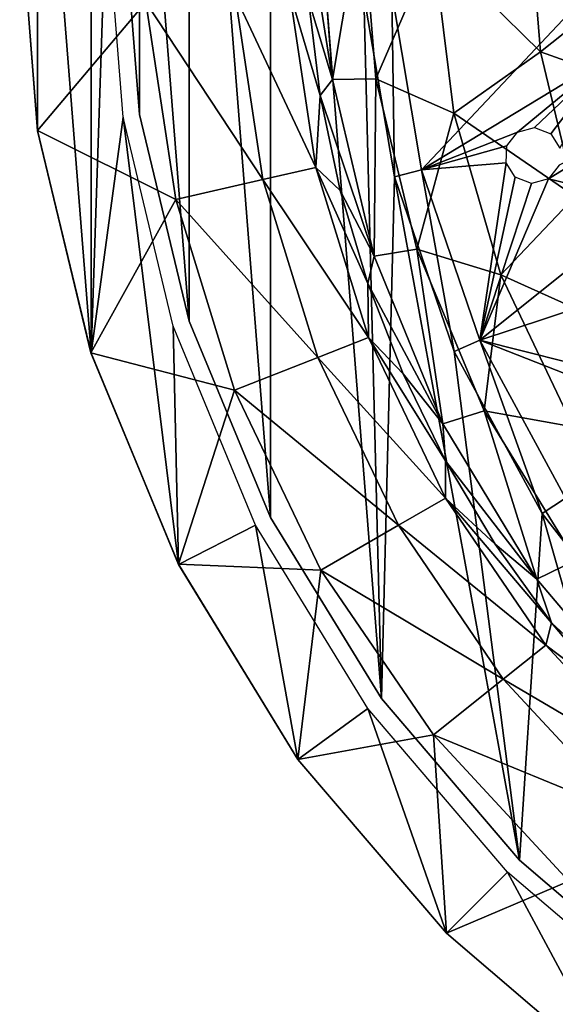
# Model space of a CAD drawing. Header units: millimetres. Extents: x -139 to 139, y -32 to 1264.
# Tile 210 of 256: x 27 to 37, y 816 to 833. Entities that reach past the tile are written whole.
import ezdxf

# ---------------------------------------------------------------- set-up
doc = ezdxf.new("R2010")
doc.units = ezdxf.units.MM
doc.header["$LTSCALE"] = 26.699852
for name, color, linetype in [('329', 7, 'CONTINUOUS'), ('330', 7, 'CONTINUOUS'), ('331', 7, 'CONTINUOUS'), ('332', 7, 'CONTINUOUS'), ('345', 7, 'CONTINUOUS'), ('346', 7, 'CONTINUOUS'), ('347', 7, 'CONTINUOUS'), ('348', 7, 'CONTINUOUS')]:
    doc.layers.add(name, color=color, linetype=linetype)

msp = doc.modelspace()

# ---------------------------------------------------------------- linework, layer by layer
at = {"layer": '329', "color": 7, "linetype": 'CONTINUOUS', "true_color": 0xa2afbf}
for points in [[(32.559, 835.619, 4.715), (32.802, 832.38, 4.715), (32.3, 835.55, 8), (32.559, 835.619, 4.715)], [(32.802, 832.38, 4.715), (32.559, 835.619, 4.715), (33.329, 835.521, 1.508), (32.802, 832.38, 4.715)], [(32.3, 835.55, 8), (32.802, 832.38, 4.715), (32.372, 833.816, 8), (32.3, 835.55, 8)], [(33.58, 832.394, 1.508), (32.802, 832.38, 4.715), (33.329, 835.521, 1.508), (33.58, 832.394, 1.508)], [(33.58, 832.394, 1.508), (33.329, 835.521, 1.508), (34.608, 834.768, -1.54), (33.58, 832.394, 1.508)], [(36.528, 832.876, -4.351), (34.608, 834.768, -1.54), (36.316, 835.534, -4.351), (36.528, 832.876, -4.351)], [(36.528, 832.876, -4.351), (36.316, 835.534, -4.351), (38.501, 834.449, -6.859), (36.528, 832.876, -4.351)], [(34.976, 831.777, -1.54), (33.58, 832.394, 1.508), (34.608, 834.768, -1.54), (34.976, 831.777, -1.54)], [(34.976, 831.777, -1.54), (34.608, 834.768, -1.54), (36.528, 832.876, -4.351), (34.976, 831.777, -1.54)], [(38.881, 832.04, -6.859), (36.528, 832.876, -4.351), (38.501, 834.449, -6.859), (38.881, 832.04, -6.859)], [(32.372, 833.816, 8), (32.802, 832.38, 4.715), (32.586, 832.094, 8), (32.372, 833.816, 8)], [(37.154, 830.284, -4.351), (34.976, 831.777, -1.54), (36.528, 832.876, -4.351), (37.154, 830.284, -4.351)], [(37.154, 830.284, -4.351), (36.528, 832.876, -4.351), (38.881, 832.04, -6.859), (37.154, 830.284, -4.351)], [(32.802, 832.38, 4.715), (33.548, 829.219, 4.715), (32.586, 832.094, 8), (32.802, 832.38, 4.715)], [(33.548, 829.219, 4.715), (32.802, 832.38, 4.715), (33.58, 832.394, 1.508), (33.548, 829.219, 4.715)], [(34.317, 829.345, 1.508), (33.548, 829.219, 4.715), (33.58, 832.394, 1.508), (34.317, 829.345, 1.508)], [(34.317, 829.345, 1.508), (33.58, 832.394, 1.508), (34.976, 831.777, -1.54), (34.317, 829.345, 1.508)], [(32.586, 832.094, 8), (33.548, 829.219, 4.715), (32.943, 830.395, 8), (32.586, 832.094, 8)], [(35.82, 828.884, -1.54), (34.317, 829.345, 1.508), (34.976, 831.777, -1.54), (35.82, 828.884, -1.54)], [(35.82, 828.884, -1.54), (34.976, 831.777, -1.54), (37.154, 830.284, -4.351), (35.82, 828.884, -1.54)], [(32.943, 830.395, 8), (33.548, 829.219, 4.715), (33.438, 828.731, 8), (32.943, 830.395, 8)], [(38.177, 827.821, -4.351), (35.82, 828.884, -1.54), (37.154, 830.284, -4.351), (38.177, 827.821, -4.351)], [(34.779, 826.214, 4.715), (33.548, 829.219, 4.715), (34.317, 829.345, 1.508), (34.779, 826.214, 4.715)], [(35.523, 826.449, 1.508), (34.779, 826.214, 4.715), (34.317, 829.345, 1.508), (35.523, 826.449, 1.508)], [(35.523, 826.449, 1.508), (34.317, 829.345, 1.508), (35.82, 828.884, -1.54), (35.523, 826.449, 1.508)], [(33.548, 829.219, 4.715), (34.779, 826.214, 4.715), (33.438, 828.731, 8), (33.548, 829.219, 4.715)], [(37.117, 826.164, -1.54), (35.523, 826.449, 1.508), (35.82, 828.884, -1.54), (37.117, 826.164, -1.54)], [(37.117, 826.164, -1.54), (35.82, 828.884, -1.54), (38.177, 827.821, -4.351), (37.117, 826.164, -1.54)], [(33.438, 828.731, 8), (34.779, 826.214, 4.715), (34.069, 827.114, 8), (33.438, 828.731, 8)], [(34.069, 827.114, 8), (34.779, 826.214, 4.715), (34.831, 825.555, 8), (34.069, 827.114, 8)], [(36.463, 823.437, 4.715), (34.779, 826.214, 4.715), (35.523, 826.449, 1.508), (36.463, 823.437, 4.715)], [(37.167, 823.778, 1.508), (36.463, 823.437, 4.715), (35.523, 826.449, 1.508), (37.167, 823.778, 1.508)], [(37.167, 823.778, 1.508), (35.523, 826.449, 1.508), (37.117, 826.164, -1.54), (37.167, 823.778, 1.508)], [(34.779, 826.214, 4.715), (36.463, 823.437, 4.715), (34.831, 825.555, 8), (34.779, 826.214, 4.715)], [(34.831, 825.555, 8), (36.463, 823.437, 4.715), (35.72, 824.064, 8), (34.831, 825.555, 8)], [(35.72, 824.064, 8), (36.463, 823.437, 4.715), (36.728, 822.652, 8), (35.72, 824.064, 8)], [(38.561, 820.957, 4.715), (36.463, 823.437, 4.715), (37.167, 823.778, 1.508), (38.561, 820.957, 4.715)], [(36.463, 823.437, 4.715), (38.561, 820.957, 4.715), (36.728, 822.652, 8), (36.463, 823.437, 4.715)], [(36.728, 822.652, 8), (38.561, 820.957, 4.715), (37.85, 821.327, 8), (36.728, 822.652, 8)]]:
    msp.add_3dface(points, dxfattribs=at)
at = {"layer": '330', "color": 7, "linetype": 'CONTINUOUS', "true_color": 0xa2afbf}
for points in [[(27.522, 839.635, 29), (28.478, 827.483, 29), (28.478, 843.617, 29), (27.522, 839.635, 29)], [(28.478, 843.617, 29), (28.478, 827.483, 29), (28.75, 835.55, 29), (28.478, 843.617, 29)], [(27.2, 835.55, 29), (27.522, 831.465, 29), (27.522, 839.635, 29), (27.2, 835.55, 29)], [(27.522, 831.465, 29), (28.478, 827.483, 29), (27.522, 839.635, 29), (27.522, 831.465, 29)], [(28.75, 835.55, 29), (28.478, 827.483, 29), (29.053, 831.709, 29), (28.75, 835.55, 29)], [(28.478, 827.483, 29), (30.046, 823.699, 29), (29.053, 831.709, 29), (28.478, 827.483, 29)], [(29.053, 831.709, 29), (30.046, 823.699, 29), (29.952, 827.963, 29), (29.053, 831.709, 29)], [(29.952, 827.963, 29), (30.046, 823.699, 29), (31.426, 824.404, 29), (29.952, 827.963, 29)], [(30.046, 823.699, 29), (32.186, 820.208, 29), (31.426, 824.404, 29), (30.046, 823.699, 29)], [(31.426, 824.404, 29), (32.186, 820.208, 29), (33.439, 821.119, 29), (31.426, 824.404, 29)], [(32.186, 820.208, 29), (34.845, 817.095, 29), (33.439, 821.119, 29), (32.186, 820.208, 29)], [(33.439, 821.119, 29), (34.845, 817.095, 29), (35.942, 818.19, 29), (33.439, 821.119, 29)], [(34.845, 817.095, 29), (37.958, 814.436, 29), (35.942, 818.19, 29), (34.845, 817.095, 29)], [(35.942, 818.19, 29), (37.958, 814.436, 29), (38.871, 815.688, 29), (35.942, 818.19, 29)]]:
    msp.add_3dface(points, dxfattribs=at)
at = {"layer": '331', "color": 7, "linetype": 'CONTINUOUS', "true_color": 0xa2afbf}
for points in [[(27.522, 831.465, 29), (27.2, 835.55, 29), (27.521, 831.467, 25.999), (27.522, 831.465, 29)], [(27.521, 831.467, 25.999), (27.2, 835.55, 29), (27.2, 835.55, 25.999), (27.521, 831.467, 25.999)], [(28.477, 827.485, 25.999), (27.522, 831.465, 29), (27.521, 831.467, 25.999), (28.477, 827.485, 25.999)], [(28.478, 827.483, 29), (27.522, 831.465, 29), (28.477, 827.485, 25.999), (28.478, 827.483, 29)], [(30.045, 823.701, 25.999), (28.478, 827.483, 29), (28.477, 827.485, 25.999), (30.045, 823.701, 25.999)], [(30.046, 823.699, 29), (28.478, 827.483, 29), (30.045, 823.701, 25.999), (30.046, 823.699, 29)], [(32.185, 820.209, 25.999), (30.046, 823.699, 29), (30.045, 823.701, 25.999), (32.185, 820.209, 25.999)], [(32.186, 820.208, 29), (30.046, 823.699, 29), (32.185, 820.209, 25.999), (32.186, 820.208, 29)], [(34.845, 817.095, 25.999), (32.186, 820.208, 29), (32.185, 820.209, 25.999), (34.845, 817.095, 25.999)], [(34.845, 817.095, 29), (32.186, 820.208, 29), (34.845, 817.095, 25.999), (34.845, 817.095, 29)], [(37.958, 814.436, 29), (34.845, 817.095, 29), (37.959, 814.435, 25.999), (37.958, 814.436, 29)], [(37.959, 814.435, 25.999), (34.845, 817.095, 29), (34.845, 817.095, 25.999), (37.959, 814.435, 25.999)]]:
    msp.add_3dface(points, dxfattribs=at)
at = {"layer": '332', "color": 7, "linetype": 'CONTINUOUS', "true_color": 0xa2afbf}
for points in [[(27.521, 831.467, 25.999), (27.2, 835.55, 25.999), (29.462, 833.764, 21.816), (27.521, 831.467, 25.999)], [(31.061, 833.883, 17.358), (31.558, 830.588, 17.358), (29.462, 833.764, 21.816), (31.061, 833.883, 17.358)], [(32.033, 833.956, 12.722), (32.508, 830.804, 12.722), (31.061, 833.883, 17.358), (32.033, 833.956, 12.722)], [(31.061, 833.883, 17.358), (32.508, 830.804, 12.722), (31.558, 830.588, 17.358), (31.061, 833.883, 17.358)], [(32.372, 833.816, 8), (32.586, 832.094, 8), (32.033, 833.956, 12.722), (32.372, 833.816, 8)], [(32.033, 833.956, 12.722), (32.586, 832.094, 8), (32.508, 830.804, 12.722), (32.033, 833.956, 12.722)], [(27.521, 831.467, 25.999), (29.462, 833.764, 21.816), (29.995, 830.231, 21.816), (27.521, 831.467, 25.999)], [(29.462, 833.764, 21.816), (31.558, 830.588, 17.358), (29.995, 830.231, 21.816), (29.462, 833.764, 21.816)], [(32.586, 832.094, 8), (32.943, 830.395, 8), (32.508, 830.804, 12.722), (32.586, 832.094, 8)], [(28.477, 827.485, 25.999), (27.521, 831.467, 25.999), (29.995, 830.231, 21.816), (28.477, 827.485, 25.999)], [(32.508, 830.804, 12.722), (33.448, 827.759, 12.722), (31.558, 830.588, 17.358), (32.508, 830.804, 12.722)], [(32.943, 830.395, 8), (33.438, 828.731, 8), (32.508, 830.804, 12.722), (32.943, 830.395, 8)], [(32.508, 830.804, 12.722), (33.438, 828.731, 8), (33.448, 827.759, 12.722), (32.508, 830.804, 12.722)], [(31.558, 830.588, 17.358), (32.541, 827.403, 17.358), (29.995, 830.231, 21.816), (31.558, 830.588, 17.358)], [(31.558, 830.588, 17.358), (33.448, 827.759, 12.722), (32.541, 827.403, 17.358), (31.558, 830.588, 17.358)], [(28.477, 827.485, 25.999), (29.995, 830.231, 21.816), (31.048, 826.817, 21.816), (28.477, 827.485, 25.999)], [(29.995, 830.231, 21.816), (32.541, 827.403, 17.358), (31.048, 826.817, 21.816), (29.995, 830.231, 21.816)], [(33.438, 828.731, 8), (34.069, 827.114, 8), (33.448, 827.759, 12.722), (33.438, 828.731, 8)], [(33.448, 827.759, 12.722), (34.831, 824.887, 12.722), (32.541, 827.403, 17.358), (33.448, 827.759, 12.722)], [(34.069, 827.114, 8), (34.831, 825.555, 8), (33.448, 827.759, 12.722), (34.069, 827.114, 8)], [(33.448, 827.759, 12.722), (34.831, 825.555, 8), (34.831, 824.887, 12.722), (33.448, 827.759, 12.722)], [(30.045, 823.701, 25.999), (28.477, 827.485, 25.999), (31.048, 826.817, 21.816), (30.045, 823.701, 25.999)], [(32.541, 827.403, 17.358), (33.987, 824.4, 17.358), (31.048, 826.817, 21.816), (32.541, 827.403, 17.358)], [(32.541, 827.403, 17.358), (34.831, 824.887, 12.722), (33.987, 824.4, 17.358), (32.541, 827.403, 17.358)], [(30.045, 823.701, 25.999), (31.048, 826.817, 21.816), (32.598, 823.598, 21.816), (30.045, 823.701, 25.999)], [(31.048, 826.817, 21.816), (33.987, 824.4, 17.358), (32.598, 823.598, 21.816), (31.048, 826.817, 21.816)], [(34.831, 825.555, 8), (35.72, 824.064, 8), (34.831, 824.887, 12.722), (34.831, 825.555, 8)], [(34.831, 824.887, 12.722), (36.626, 822.253, 12.722), (33.987, 824.4, 17.358), (34.831, 824.887, 12.722)], [(35.72, 824.064, 8), (36.728, 822.652, 8), (34.831, 824.887, 12.722), (35.72, 824.064, 8)], [(34.831, 824.887, 12.722), (36.728, 822.652, 8), (36.626, 822.253, 12.722), (34.831, 824.887, 12.722)], [(33.987, 824.4, 17.358), (35.864, 821.646, 17.358), (32.598, 823.598, 21.816), (33.987, 824.4, 17.358)], [(33.987, 824.4, 17.358), (36.626, 822.253, 12.722), (35.864, 821.646, 17.358), (33.987, 824.4, 17.358)], [(32.185, 820.209, 25.999), (30.045, 823.701, 25.999), (32.598, 823.598, 21.816), (32.185, 820.209, 25.999)], [(32.185, 820.209, 25.999), (32.598, 823.598, 21.816), (34.611, 820.646, 21.816), (32.185, 820.209, 25.999)], [(32.598, 823.598, 21.816), (35.864, 821.646, 17.358), (34.611, 820.646, 21.816), (32.598, 823.598, 21.816)], [(36.728, 822.652, 8), (37.85, 821.327, 8), (36.626, 822.253, 12.722), (36.728, 822.652, 8)], [(36.626, 822.253, 12.722), (38.794, 819.917, 12.722), (35.864, 821.646, 17.358), (36.626, 822.253, 12.722)], [(36.626, 822.253, 12.722), (37.85, 821.327, 8), (38.794, 819.917, 12.722), (36.626, 822.253, 12.722)], [(35.864, 821.646, 17.358), (38.132, 819.202, 17.358), (34.611, 820.646, 21.816), (35.864, 821.646, 17.358)], [(35.864, 821.646, 17.358), (38.794, 819.917, 12.722), (38.132, 819.202, 17.358), (35.864, 821.646, 17.358)], [(34.845, 817.095, 25.999), (32.185, 820.209, 25.999), (34.611, 820.646, 21.816), (34.845, 817.095, 25.999)], [(34.845, 817.095, 25.999), (34.611, 820.646, 21.816), (37.041, 818.027, 21.816), (34.845, 817.095, 25.999)], [(34.611, 820.646, 21.816), (38.132, 819.202, 17.358), (37.041, 818.027, 21.816), (34.611, 820.646, 21.816)], [(37.959, 814.435, 25.999), (34.845, 817.095, 25.999), (37.041, 818.027, 21.816), (37.959, 814.435, 25.999)]]:
    msp.add_3dface(points, dxfattribs=at)
at = {"layer": '345', "color": 7, "linetype": 'CONTINUOUS', "true_color": 0xa2afbf}
for points in [[(29.349, 831.755, 29.2), (29.05, 835.55, 29.2), (29.349, 831.756, 28.5), (29.349, 831.755, 29.2)], [(29.349, 831.756, 28.5), (29.05, 835.55, 29.2), (29.05, 835.55, 28.5), (29.349, 831.756, 28.5)], [(30.237, 828.056, 28.5), (29.349, 831.755, 29.2), (29.349, 831.756, 28.5), (30.237, 828.056, 28.5)], [(30.238, 828.054, 29.2), (29.349, 831.755, 29.2), (30.237, 828.056, 28.5), (30.238, 828.054, 29.2)], [(31.693, 824.541, 28.5), (30.238, 828.054, 29.2), (30.237, 828.056, 28.5), (31.693, 824.541, 28.5)], [(31.694, 824.539, 29.2), (30.238, 828.054, 29.2), (31.693, 824.541, 28.5), (31.694, 824.539, 29.2)], [(33.681, 821.296, 28.5), (31.694, 824.539, 29.2), (31.693, 824.541, 28.5), (33.681, 821.296, 28.5)], [(33.682, 821.296, 29.2), (31.694, 824.539, 29.2), (33.681, 821.296, 28.5), (33.682, 821.296, 29.2)], [(36.153, 818.403, 28.5), (33.682, 821.296, 29.2), (33.681, 821.296, 28.5), (36.153, 818.403, 28.5)], [(36.153, 818.403, 29.2), (33.682, 821.296, 29.2), (36.153, 818.403, 28.5), (36.153, 818.403, 29.2)], [(39.046, 815.932, 29.2), (36.153, 818.403, 29.2), (39.046, 815.931, 28.5), (39.046, 815.932, 29.2)], [(39.046, 815.931, 28.5), (36.153, 818.403, 29.2), (36.153, 818.403, 28.5), (39.046, 815.931, 28.5)]]:
    msp.add_3dface(points, dxfattribs=at)
at = {"layer": '346', "color": 7, "linetype": 'CONTINUOUS', "true_color": 0xa2afbf}
for points in [[(31.694, 846.561, 29.2), (30.238, 843.046, 29.2), (31.694, 824.539, 29.2), (31.694, 846.561, 29.2)], [(31.694, 846.561, 29.2), (31.694, 824.539, 29.2), (33.682, 821.296, 29.2), (31.694, 846.561, 29.2)], [(31.694, 846.561, 29.2), (33.682, 821.296, 29.2), (33.368, 833.897, 29.2), (31.694, 846.561, 29.2)], [(30.238, 843.046, 29.2), (29.349, 839.345, 29.2), (30.238, 828.054, 29.2), (30.238, 843.046, 29.2)], [(30.238, 843.046, 29.2), (30.238, 828.054, 29.2), (31.694, 824.539, 29.2), (30.238, 843.046, 29.2)], [(29.349, 839.345, 29.2), (29.05, 835.55, 29.2), (29.349, 831.755, 29.2), (29.349, 839.345, 29.2)], [(29.349, 839.345, 29.2), (29.349, 831.755, 29.2), (30.238, 828.054, 29.2), (29.349, 839.345, 29.2)], [(33.368, 833.897, 29.2), (33.682, 821.296, 29.2), (33.913, 830.638, 29.2), (33.368, 833.897, 29.2)], [(33.682, 821.296, 29.2), (36.153, 818.403, 29.2), (33.913, 830.638, 29.2), (33.682, 821.296, 29.2)], [(33.913, 830.638, 29.2), (36.153, 818.403, 29.2), (34.986, 827.514, 29.2), (33.913, 830.638, 29.2)], [(34.986, 827.514, 29.2), (36.153, 818.403, 29.2), (36.558, 824.61, 29.2), (34.986, 827.514, 29.2)], [(36.153, 818.403, 29.2), (39.046, 815.932, 29.2), (36.558, 824.61, 29.2), (36.153, 818.403, 29.2)], [(36.558, 824.61, 29.2), (39.046, 815.932, 29.2), (38.586, 822.004, 29.2), (36.558, 824.61, 29.2)]]:
    msp.add_3dface(points, dxfattribs=at)
at = {"layer": '347', "color": 7, "linetype": 'CONTINUOUS', "true_color": 0xa2afbf}
for points in [[(33.368, 833.897, 29.2), (33.913, 830.638, 29.2), (33.868, 833.94, 30.7), (33.368, 833.897, 29.2)], [(33.868, 833.94, 30.7), (33.913, 830.638, 29.2), (34.399, 830.763, 30.7), (33.868, 833.94, 30.7)], [(33.913, 830.638, 29.2), (34.986, 827.514, 29.2), (34.399, 830.763, 30.7), (33.913, 830.638, 29.2)], [(34.399, 830.763, 30.7), (34.986, 827.514, 29.2), (35.444, 827.717, 30.7), (34.399, 830.763, 30.7)], [(34.986, 827.514, 29.2), (36.558, 824.61, 29.2), (35.444, 827.717, 30.7), (34.986, 827.514, 29.2)], [(35.444, 827.717, 30.7), (36.558, 824.61, 29.2), (36.977, 824.885, 30.7), (35.444, 827.717, 30.7)], [(36.558, 824.61, 29.2), (38.586, 822.004, 29.2), (36.977, 824.885, 30.7), (36.558, 824.61, 29.2)]]:
    msp.add_3dface(points, dxfattribs=at)
at = {"layer": '348', "color": 7, "linetype": 'CONTINUOUS', "true_color": 0xa2afbf}
for points in [[(33.868, 833.94, 30.7), (34.399, 830.763, 30.7), (37.61, 834.177, 31.704), (33.868, 833.94, 30.7)], [(37.61, 834.177, 31.704), (34.399, 830.763, 30.7), (37.789, 832.815, 31.704), (37.61, 834.177, 31.704)], [(37.789, 832.815, 31.704), (34.399, 830.763, 30.7), (36.12, 831.437, 31.191), (37.789, 832.815, 31.704)], [(36.423, 831.52, 31.275), (37.789, 832.815, 31.704), (36.12, 831.437, 31.191), (36.423, 831.52, 31.275)], [(36.714, 831.407, 31.344), (37.789, 832.815, 31.704), (36.423, 831.52, 31.275), (36.714, 831.407, 31.344)], [(36.879, 831.15, 31.369), (37.789, 832.815, 31.704), (36.714, 831.407, 31.344), (36.879, 831.15, 31.369)], [(36.12, 831.437, 31.191), (34.399, 830.763, 30.7), (35.928, 831.195, 31.126), (36.12, 831.437, 31.191)], [(38.5, 830.163, 31.704), (38.087, 831.474, 31.704), (36.673, 830.604, 31.276), (38.5, 830.163, 31.704)], [(36.673, 830.604, 31.276), (38.087, 831.474, 31.704), (36.865, 830.847, 31.344), (36.673, 830.604, 31.276)], [(34.399, 830.763, 30.7), (35.913, 830.891, 31.101), (35.928, 831.195, 31.126), (34.399, 830.763, 30.7)], [(34.399, 830.763, 30.7), (35.444, 827.717, 30.7), (35.913, 830.891, 31.101), (34.399, 830.763, 30.7)], [(35.913, 830.891, 31.101), (35.444, 827.717, 30.7), (36.079, 830.634, 31.126), (35.913, 830.891, 31.101)], [(36.079, 830.634, 31.126), (35.444, 827.717, 30.7), (36.37, 830.522, 31.192), (36.079, 830.634, 31.126)], [(35.444, 827.717, 30.7), (38.5, 830.163, 31.704), (36.673, 830.604, 31.276), (35.444, 827.717, 30.7)], [(36.37, 830.522, 31.192), (35.444, 827.717, 30.7), (36.673, 830.604, 31.276), (36.37, 830.522, 31.192)], [(38.5, 830.163, 31.704), (35.444, 827.717, 30.7), (39.026, 828.894, 31.704), (38.5, 830.163, 31.704)], [(39.026, 828.894, 31.704), (35.444, 827.717, 30.7), (37.77, 827.131, 31.191), (39.026, 828.894, 31.704)], [(35.444, 827.717, 30.7), (36.977, 824.885, 30.7), (37.647, 826.847, 31.126), (35.444, 827.717, 30.7)], [(37.77, 827.131, 31.191), (35.444, 827.717, 30.7), (37.647, 826.847, 31.126), (37.77, 827.131, 31.191)]]:
    msp.add_3dface(points, dxfattribs=at)

doc.saveas('drawing.dxf')
